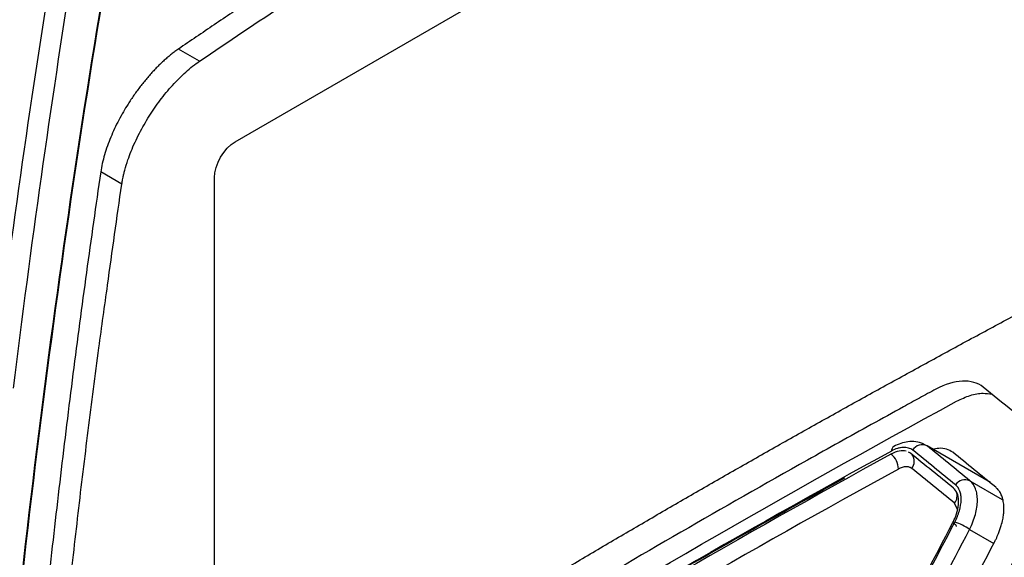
# Model space of a CAD drawing. Header units: millimetres. Extents: x 82 to 1002, y -172 to 1064.
# Tile 58 of 159: x 852 to 869, y 144 to 153. Entities that reach past the tile are written whole.
import ezdxf

# ---------------------------------------------------------------- set-up
doc = ezdxf.new("R2010")
doc.units = ezdxf.units.MM

msp = doc.modelspace()

# ---------------------------------------------------------------- linework, layer by layer
at = {"color": 7, "linetype": 'Continuous', "lineweight": 25}
for p, q in [((855.998, 150.881), (866.424, 156.9)), ((855.392, 152.252), (855.033, 152.459)), ((854.066, 150.159), (853.708, 150.366)), ((855.644, 139.876), (855.644, 150.269)), ((868.867, 145.077), (867.788, 145.7)), ((867.508, 145.574), (867.47, 145.592))]:
    msp.add_line(p, q, dxfattribs=at)
at = {"color": 8, "linetype": 'Continuous', "lineweight": 25}
for p, q in [((867.72, 145.734), (867.788, 145.7)), ((868.518, 145.107), (869.069, 144.789)), ((868.308, 144.618), (868.257, 144.725)), ((868.512, 144.279), (868.926, 144.04))]:
    msp.add_line(p, q, dxfattribs=at)
at = {"color": 7, "linetype": 'Continuous', "lineweight": 25, "flags": 128}
msp.add_lwpolyline([(868.264, 144.958), (868.263, 144.959), (868.239, 144.981)], dxfattribs=at)
at = {"color": 8, "linetype": 'Continuous', "lineweight": 25}
for centre, radius, start, end in [((867.273, 145.615), 0.0925, 123.6725, 181.5317), ((867.384, 145.438), 0.187, 319.7012, 36.9885), ((868.1, 144.849), 0.2, 321.5165, 21.6235)]:
    msp.add_arc(centre, radius, start, end, dxfattribs=at)
at = {"color": 7, "linetype": 'Continuous', "lineweight": 25}
for centre, radius, start, end in [((867.706, 145.525), 0.194, 64.9365, 147.5915), ((866.986, 145.308), 0.313, 359.9375, 53.4278), ((868.437, 144.932), 0.193, 65.1121, 147.6738), ((868.017, 143.575), 0.861, 54.8728, 73.5951)]:
    msp.add_arc(centre, radius, start, end, dxfattribs=at)
for points, knots in [([(865.191, 158.837), (864.97, 158.709), (864.528, 158.453), (863.87, 158.067), (863.215, 157.679), (862.564, 157.289), (861.917, 156.897), (861.273, 156.503), (860.632, 156.107), (859.996, 155.71), (859.363, 155.31), (858.733, 154.909), (858.107, 154.505), (857.485, 154.1), (856.866, 153.693), (856.251, 153.283), (855.64, 152.872), (855.235, 152.597), (855.033, 152.459)], [0, 0, 0, 0, 0.0625295, 0.1250471, 0.1875544, 0.2500533, 0.3125453, 0.3750323, 0.4375159, 0.4999978, 0.5624798, 0.6249637, 0.687451, 0.7499435, 0.8124429, 0.874951, 0.9374695, 1, 1, 1, 1]), ([(855.392, 152.252), (855.885, 152.584), (856.698, 153.132), (857.785, 153.857), (858.662, 154.426), (859.5, 154.963), (860.468, 155.573), (861.58, 156.262), (862.85, 157.034), (864.177, 157.827), (865.086, 158.359), (865.549, 158.63)], [0, 0, 0, 0, 0.1513498, 0.2499903, 0.3317954, 0.4151211, 0.4999725, 0.6183403, 0.7411275, 0.8683444, 1, 1, 1, 1]), ([(855.033, 152.459), (855.013, 152.445), (854.973, 152.417), (854.912, 152.37), (854.851, 152.321), (854.791, 152.268), (854.73, 152.211), (854.67, 152.152), (854.61, 152.09), (854.551, 152.026), (854.493, 151.96), (854.437, 151.891), (854.381, 151.82), (854.327, 151.748), (854.274, 151.674), (854.223, 151.598), (854.161, 151.503), (854.091, 151.387), (854.014, 151.248), (853.942, 151.103), (853.877, 150.956), (853.819, 150.806), (853.771, 150.657), (853.732, 150.508), (853.716, 150.414), (853.708, 150.366)], [0, 0, 0, 0, 0.033906, 0.067549, 0.101028, 0.134447, 0.167973, 0.201555, 0.235083, 0.268449, 0.301629, 0.33471, 0.367787, 0.400951, 0.434176, 0.467334, 0.500295, 0.556873, 0.615284, 0.675539, 0.737036, 0.800122, 0.865144, 0.931716, 1, 1, 1, 1]), ([(854.066, 150.159), (854.067, 150.161), (854.069, 150.166), (854.071, 150.18), (854.075, 150.204), (854.08, 150.237), (854.089, 150.28), (854.101, 150.334), (854.125, 150.431), (854.165, 150.559), (854.243, 150.769), (854.359, 151.02), (854.501, 151.267), (854.623, 151.453), (854.72, 151.587), (854.822, 151.718), (854.93, 151.842), (855.042, 151.96), (855.157, 152.069), (855.275, 152.169), (855.353, 152.224), (855.392, 152.252)], [0, 0, 0, 0, 0.002294, 0.009069, 0.020327, 0.036057, 0.056248, 0.080908, 0.110075, 0.187456, 0.249942, 0.377952, 0.499756, 0.559282, 0.619816, 0.680823, 0.742696, 0.805851, 0.869798, 0.934247, 1, 1, 1, 1]), ([(863.633, 144.786), (863.87, 144.922), (864.343, 145.194), (865.058, 145.601), (865.775, 146.005), (866.496, 146.407), (867.22, 146.807), (867.948, 147.205), (868.679, 147.602), (869.413, 147.996), (870.15, 148.387), (870.891, 148.777), (871.635, 149.165), (872.383, 149.551), (873.133, 149.935), (873.887, 150.316), (874.393, 150.569), (874.645, 150.695)], [0, 0, 0, 0, 0.066692, 0.133374, 0.200047, 0.266712, 0.333372, 0.400027, 0.46668, 0.533332, 0.599985, 0.666639, 0.733298, 0.799961, 0.866632, 0.933311, 1, 1, 1, 1]), ([(853.708, 150.366), (853.666, 150.081), (853.583, 149.511), (853.463, 148.653), (853.347, 147.791), (853.234, 146.928), (853.126, 146.061), (853.02, 145.192), (852.919, 144.321), (852.821, 143.446), (852.727, 142.569), (852.637, 141.69), (852.55, 140.808), (852.467, 139.923), (852.415, 139.331), (852.389, 139.035)], [0, 0, 0, 0, 0.076968, 0.153923, 0.230866, 0.307799, 0.384723, 0.46164, 0.538552, 0.61546, 0.692366, 0.769271, 0.846177, 0.923086, 1, 1, 1, 1]), ([(852.745, 138.83), (852.801, 139.44), (852.891, 140.4), (853.027, 141.836), (853.163, 143.134), (853.322, 144.554), (853.493, 145.967), (853.66, 147.261), (853.854, 148.657), (853.985, 149.586), (854.066, 150.159)], [0, 0, 0, 0, 0.159167, 0.249997, 0.374961, 0.499998, 0.624957, 0.749999, 0.845611, 1, 1, 1, 1]), ([(868.744, 146.7), (868.65, 146.776), (868.528, 146.81), (868.25, 146.796), (868.095, 146.748), (867.935, 146.666)], [0, 0, 0, 0, 0.5, 0.5, 1, 1, 1, 1]), ([(867.935, 146.666), (867.89, 146.642), (867.844, 146.616), (867.752, 146.566), (867.615, 146.491), (867.294, 146.315), (866.655, 145.963), (865.384, 145.256), (863.587, 144.233), (861.816, 143.196), (860.59, 142.462), (859.981, 142.093), (859.677, 141.908), (859.547, 141.829), (859.46, 141.776), (859.417, 141.75), (859.374, 141.723)], [0, 0, 0, 0, 0.015625, 0.015625, 0.03125, 0.0625, 0.125, 0.25, 0.5, 0.75, 0.875, 0.9375, 0.96875, 0.984375, 0.984375, 1, 1, 1, 1]), ([(868.29, 146.461), (868.369, 146.498), (868.526, 146.572), (868.732, 146.607), (868.843, 146.587), (868.893, 146.579)], [0, 0, 0, 0, 0.360956, 0.719102, 1, 1, 1, 1]), ([(867.543, 145.629), (867.533, 145.637), (867.522, 145.644), (867.498, 145.656), (867.484, 145.661), (867.443, 145.671), (867.414, 145.674), (867.367, 145.672), (867.343, 145.67), (867.318, 145.665), (867.301, 145.661), (867.293, 145.659), (867.249, 145.646), (867.214, 145.631), (867.18, 145.612)], [0, 0, 0, 0, 0.125, 0.125, 0.25, 0.25, 0.5, 0.5, 0.625, 0.6875, 0.6875, 0.75, 0.75, 1, 1, 1, 1]), ([(867.727, 145.736), (867.683, 145.751), (867.601, 145.779), (867.425, 145.778), (867.301, 145.726), (867.221, 145.692)], [0, 0, 0, 0, 0.27959, 0.535683, 1, 1, 1, 1]), ([(868.226, 145.591), (868.192, 145.612), (868.123, 145.653), (868, 145.665), (867.912, 145.646), (867.873, 145.637)], [0, 0, 0, 0, 0.358386, 0.721765, 1, 1, 1, 1]), ([(870.234, 145.574), (869.811, 144.783), (869.287, 143.79), (868.718, 142.693), (868.564, 142.394), (868.461, 142.194), (868.41, 142.094), (868.305, 141.895), (868.248, 141.797), (868.126, 141.607), (867.93, 141.331), (867.628, 141.009), (867.385, 140.818), (867.222, 140.704), (867.14, 140.655), (866.892, 140.516), (866.727, 140.426), (866.234, 140.151), (865.249, 139.601), (863.624, 138.674), (862.019, 137.736), (861.065, 137.168), (860.59, 136.883), (860.431, 136.786), (860.194, 136.645), (860.116, 136.602), (859.962, 136.533), (859.737, 136.454), (859.465, 136.445), (859.297, 136.51), (859.194, 136.57), (859.148, 136.609), (859.063, 136.697), (859.023, 136.745), (858.941, 136.838), (858.818, 136.978), (858.37, 137.488), (857.97, 137.947), (857.654, 138.312)], [0, 0, 0, 0, 0.125, 0.15625, 0.171875, 0.171875, 0.1875, 0.1875, 0.203125, 0.203125, 0.21875, 0.25, 0.265625, 0.265625, 0.28125, 0.28125, 0.3125, 0.3125, 0.375, 0.5, 0.625, 0.6875, 0.6875, 0.71875, 0.71875, 0.734375, 0.734375, 0.75, 0.78125, 0.796875, 0.796875, 0.8125, 0.8125, 0.828125, 0.828125, 0.84375, 0.875, 1, 1, 1, 1]), ([(867.431, 145.61), (867.395, 145.618), (867.356, 145.619), (867.271, 145.602), (867.225, 145.588), (867.173, 145.559)], [0, 0, 0, 0, 0.5, 0.5, 1, 1, 1, 1]), ([(868.957, 144.998), (868.834, 145.097), (868.59, 145.295), (868.347, 145.493), (868.226, 145.591)], [0, 0, 0, 0, 0.500706, 1, 1, 1, 1]), ([(867.527, 145.317), (867.515, 145.327), (867.493, 145.338), (867.466, 145.343), (867.448, 145.345), (867.437, 145.345), (867.417, 145.345), (867.407, 145.344), (867.387, 145.34), (867.377, 145.338), (867.343, 145.328), (867.321, 145.319), (867.299, 145.307)], [0, 0, 0, 0, 0.25, 0.375, 0.375, 0.5, 0.5, 0.625, 0.625, 0.75, 0.75, 1, 1, 1, 1]), ([(866.382, 145.152), (865.276, 144.536), (863.299, 143.436), (861.397, 142.293), (860.56, 141.791)], [0, 0, 0, 0, 0.559991, 1, 1, 1, 1]), ([(868.259, 144.464), (868.283, 144.519), (868.3, 144.571), (868.323, 144.675), (868.328, 144.726), (868.324, 144.819), (868.316, 144.859), (868.287, 144.929), (868.266, 144.959), (868.239, 144.981)], [0, 0, 0, 0, 0.25, 0.25, 0.5, 0.5, 0.75, 0.75, 1, 1, 1, 1]), ([(868.26, 144.401), (868.293, 144.464), (868.32, 144.53), (868.357, 144.661), (868.368, 144.721), (868.369, 144.806), (868.368, 144.833), (868.36, 144.884), (868.354, 144.907), (868.329, 144.975), (868.305, 145.01), (868.274, 145.035)], [0, 0, 0, 0, 0.25, 0.25, 0.5, 0.5, 0.625, 0.625, 0.75, 0.75, 1, 1, 1, 1]), ([(868.512, 144.279), (868.556, 144.366), (868.588, 144.45), (868.633, 144.616), (868.646, 144.696), (868.646, 144.809), (868.644, 144.845), (868.633, 144.911), (868.625, 144.941), (868.592, 145.026), (868.561, 145.072), (868.518, 145.107)], [0, 0, 0, 0, 0.25, 0.25, 0.5, 0.5, 0.625, 0.625, 0.75, 0.75, 1, 1, 1, 1]), ([(869.097, 144.609), (869.097, 144.626), (869.098, 144.66), (869.094, 144.708), (869.088, 144.753), (869.079, 144.795), (869.067, 144.833), (869.053, 144.868), (869.037, 144.901), (869.019, 144.93), (869, 144.955), (868.979, 144.978), (868.964, 144.991), (868.957, 144.998)], [0, 0, 0, 0, 0.101187, 0.200462, 0.297798, 0.393143, 0.486436, 0.577612, 0.666612, 0.753382, 0.837884, 0.920093, 1, 1, 1, 1]), ([(853.416, 138.442), (853.635, 138.587), (854.072, 138.878), (854.732, 139.313), (855.395, 139.745), (856.062, 140.176), (856.732, 140.604), (857.406, 141.031), (858.084, 141.456), (858.765, 141.879), (859.45, 142.3), (860.138, 142.719), (860.83, 143.136), (861.525, 143.551), (862.224, 143.965), (862.926, 144.376), (863.397, 144.649), (863.633, 144.786)], [0, 0, 0, 0, 0.066691, 0.133371, 0.200043, 0.266708, 0.333367, 0.400022, 0.466675, 0.533327, 0.59998, 0.666635, 0.733294, 0.799958, 0.86663, 0.93331, 1, 1, 1, 1]), ([(868.936, 144.06), (868.945, 144.078), (868.97, 144.127), (869.012, 144.222), (869.051, 144.334), (869.078, 144.444), (869.093, 144.533), (869.096, 144.585), (869.097, 144.609)], [0, 0, 0, 0, 0.095268, 0.261774, 0.500664, 0.692033, 0.858564, 1, 1, 1, 1])]:
    msp.add_open_spline(points, degree=3, knots=knots, dxfattribs=at)
for points in [[(851.869, 146.707), (852.167, 149.123), (852.503, 151.51), (852.881, 153.866)], [(852.221, 146.681), (852.518, 149.095), (852.855, 151.48), (853.232, 153.834)], [(853.765, 153.56), (852.834, 148.014), (852.143, 142.28), (851.694, 136.384)], [(851.711, 136.394), (852.16, 142.291), (852.852, 148.024), (853.782, 153.57)], [(855.644, 150.269), (855.644, 150.486), (855.81, 150.773), (855.998, 150.881)], [(869.756, 145.878), (869.416, 146.154), (869.079, 146.427), (868.744, 146.7)], [(859.729, 141.518), (862.499, 143.214), (865.353, 144.861), (868.29, 146.461)], [(868.274, 145.035), (868.029, 145.234), (867.785, 145.432), (867.543, 145.629)], [(868.518, 145.107), (868.274, 145.306), (868.03, 145.503), (867.788, 145.7)], [(867.18, 145.612), (864.624, 144.21), (862.129, 142.769), (859.699, 141.294)], [(867.173, 145.559), (864.619, 144.158), (862.127, 142.719), (859.699, 141.244)], [(868.239, 144.981), (867.994, 145.179), (867.75, 145.377), (867.508, 145.574)], [(867.299, 145.307), (864.748, 143.907), (862.258, 142.469), (859.832, 140.996)], [(868.257, 144.725), (868.012, 144.923), (867.769, 145.121), (867.527, 145.317)], [(868.227, 144.394), (868.239, 144.418), (868.25, 144.441), (868.259, 144.464)], [(867.267, 142.544), (867.585, 143.162), (867.905, 143.779), (868.227, 144.394)], [(867.299, 142.55), (867.617, 143.168), (867.937, 143.786), (868.26, 144.401)], [(867.552, 142.43), (867.87, 143.048), (868.19, 143.664), (868.512, 144.279)], [(867.976, 142.21), (868.294, 142.829), (868.614, 143.446), (868.936, 144.06)]]:
    msp.add_open_spline(points, degree=3, dxfattribs=at)
at = {"color": 8, "linetype": 'Continuous', "lineweight": 25}
msp.add_open_spline([(868.288, 144.328), (868.289, 144.33), (868.29, 144.335), (868.283, 144.346), (868.266, 144.365), (868.243, 144.382), (868.227, 144.394)], degree=3, knots=[0, 0, 0, 0, 0.189613, 0.402787, 0.611608, 1, 1, 1, 1], dxfattribs=at)

doc.saveas('drawing.dxf')
